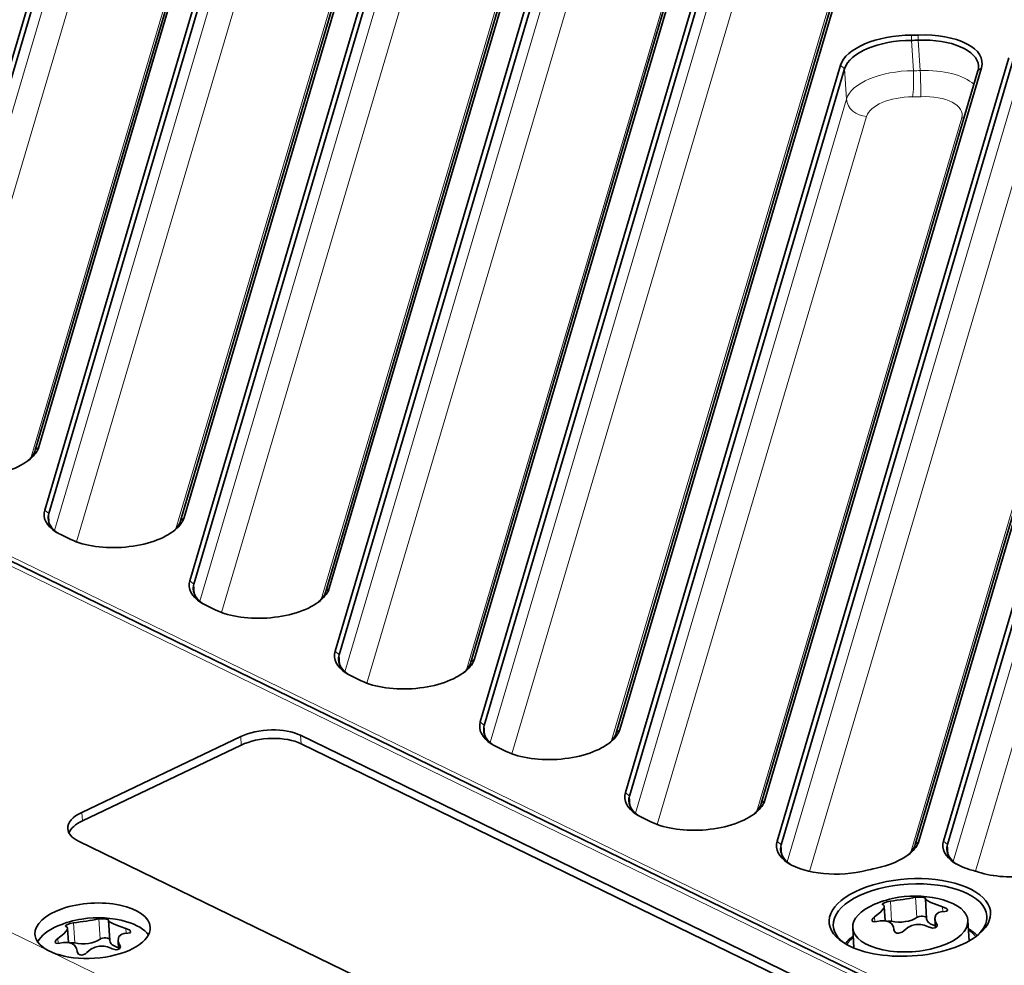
# Model space of a CAD drawing. Extents: x 5 to 415, y 5 to 296.
# Tile 12 of 58: x 67 to 93, y 40 to 64. Entities that reach past the tile are written whole.
import ezdxf

# ---------------------------------------------------------------- set-up
doc = ezdxf.new("R2010")
doc.units = 0

msp = doc.modelspace()

# ---------------------------------------------------------------- linework, layer by layer
at = {"color": 7, "lineweight": 35}
for p, q in [((64.315582, 53.318066), (70.003395, 72.564796)), ((64.419899, 53.22834), (70.107712, 72.475075)), ((67.843445, 53.036407), (73.579079, 72.444969)), ((67.936798, 53.12207), (73.672432, 72.530632)), ((71.858955, 49.645477), (77.724731, 69.494415)), ((71.963272, 49.555756), (77.829056, 69.404694)), ((75.386818, 49.363815), (81.319618, 69.439552)), ((75.480171, 49.449478), (81.412971, 69.525215)), ((75.630646, 47.809181), (81.816277, 68.740479)), ((75.734962, 47.71946), (81.920593, 68.650757)), ((79.251862, 47.613186), (85.437492, 68.544479)), ((79.158508, 47.527523), (85.344139, 68.458817)), ((79.402328, 45.972885), (85.587967, 66.904182)), ((79.506645, 45.883163), (85.692284, 66.814461)), ((82.930191, 45.691227), (89.115829, 66.622528)), ((83.023544, 45.77689), (89.209183, 66.708191)), ((92.488708, 37.848305), (34.221214, 66.216599)), ((87.1147, 42.872169), (93.131332, 63.23159)), ((87.219025, 42.782448), (93.235657, 63.141869)), ((90.701576, 42.790199), (96.659195, 62.949932)), ((90.79493, 42.875862), (96.752548, 63.035595))]:
    msp.add_line(p, q, dxfattribs=at)
at = {"color": 7, "lineweight": 13, "ltscale": 0.492704}
msp.add_line((64.571671, 52.785721), (70.157051, 71.685837), dxfattribs=at)
at = {"color": 7, "lineweight": 13, "ltscale": 0.488693}
msp.add_line((65.138718, 52.490925), (70.678642, 71.237213), dxfattribs=at)
at = {"color": 7, "lineweight": 13, "ltscale": 0.479522}
msp.add_line((67.7257, 52.832962), (73.161644, 71.227417), dxfattribs=at)
at = {"color": 7, "lineweight": 35, "ltscale": 0.464889}
for p, q in [((68.087273, 51.481773), (73.357338, 69.314934)), ((68.191589, 51.392048), (73.461662, 69.225212))]:
    msp.add_line(p, q, dxfattribs=at)
at = {"color": 7, "lineweight": 35, "ltscale": 0.466847}
for p, q in [((71.615128, 51.200111), (76.907394, 69.108376)), ((71.708481, 51.285774), (77.000748, 69.194038))]:
    msp.add_line(p, q, dxfattribs=at)
at = {"color": 7, "lineweight": 13}
for p, q in [((72.115044, 49.113129), (77.878387, 68.615463)), ((72.682091, 48.818336), (78.399979, 68.16684)), ((75.886734, 47.276836), (81.969933, 67.861511)), ((76.453781, 46.98204), (82.491524, 67.412895)), ((79.040764, 47.324078), (84.926704, 67.241264)), ((92.242447, 37.837212), (33.974945, 66.205505)), ((79.658417, 45.44054), (85.741623, 66.025223)), ((80.225464, 45.145744), (86.263214, 65.576599)), ((82.812447, 45.487782), (88.698395, 65.404968)), ((98.496971, 35.040092), (40.229477, 63.408386)), ((87.370819, 42.339924), (93.284988, 62.352631)), ((87.951469, 42.091137), (93.80658, 61.904011))]:
    msp.add_line(p, q, dxfattribs=at)
at = {"color": 7, "lineweight": 13, "ltscale": 0.455854}
msp.add_line((68.343361, 50.949425), (73.511002, 68.435974), dxfattribs=at)
at = {"color": 7, "lineweight": 13, "ltscale": 0.496914}
msp.add_line((75.269073, 49.16037), (80.902184, 68.222), dxfattribs=at)
at = {"color": 7, "lineweight": 13, "ltscale": 0.451843}
msp.add_line((68.910408, 50.654633), (74.032585, 67.98735), dxfattribs=at)
at = {"color": 7, "lineweight": 13, "ltscale": 0.440411}
msp.add_line((71.497391, 50.996666), (76.48996, 67.890823), dxfattribs=at)
at = {"color": 7, "lineweight": 13, "ltscale": 0.003396}
msp.add_line((90.602325, 63.68605), (90.606628, 63.821804), dxfattribs=at)
at = {"color": 7, "lineweight": 13, "ltscale": 0.01977}
msp.add_line((90.651672, 62.896809), (90.602325, 63.68605), dxfattribs=at)
at = {"color": 7, "lineweight": 13, "ltscale": 0.003391}
msp.add_line((90.777695, 63.689545), (90.7742, 63.825142), dxfattribs=at)
at = {"color": 7, "lineweight": 13, "ltscale": 0.019769}
for p, q in [((90.827034, 62.900307), (90.777695, 63.689545)), ((88.913811, 62.160316), (88.864471, 62.949554))]:
    msp.add_line(p, q, dxfattribs=at)
at = {"color": 7, "lineweight": 35, "ltscale": 0.492771}
for p, q in [((83.174011, 44.136589), (88.760155, 63.039276)), ((83.278336, 44.046867), (88.864471, 62.949554))]:
    msp.add_line(p, q, dxfattribs=at)
at = {"color": 7, "lineweight": 35, "ltscale": 0.496236}
for p, q in [((86.795227, 43.940594), (92.420654, 62.976231)), ((86.701874, 43.854931), (92.327301, 62.890564))]:
    msp.add_line(p, q, dxfattribs=at)
at = {"color": 7, "lineweight": 13, "ltscale": 0.00344}
for p, q in [((88.864471, 62.949554), (88.760155, 63.039276)), ((68.191589, 51.392048), (68.087273, 51.481773)), ((71.963272, 49.555756), (71.858955, 49.645477)), ((75.734962, 47.71946), (75.630646, 47.809181)), ((79.506645, 45.883163), (79.402328, 45.972885)), ((83.278336, 44.046867), (83.174011, 44.136589)), ((87.219025, 42.782448), (87.1147, 42.872169)), ((91.535744, 42.79047), (91.431427, 42.880192))]:
    msp.add_line(p, q, dxfattribs=at)
at = {"color": 7, "lineweight": 13, "ltscale": 0.003168}
for p, q in [((92.327301, 62.890564), (92.420654, 62.976231)), ((67.843445, 53.036407), (67.936798, 53.12207)), ((71.615128, 51.200111), (71.708481, 51.285774)), ((75.386818, 49.363815), (75.480171, 49.449478)), ((79.158508, 47.527523), (79.251862, 47.613186)), ((82.930191, 45.691227), (83.023544, 45.77689)), ((86.701874, 43.854931), (86.795227, 43.940594)), ((90.701576, 42.790199), (90.79493, 42.875862))]:
    msp.add_line(p, q, dxfattribs=at)
at = {"color": 7, "lineweight": 13, "ltscale": 0.483735}
msp.add_line((83.430107, 43.604244), (88.913811, 62.160316), dxfattribs=at)
at = {"color": 7, "lineweight": 13, "ltscale": 0.479725}
msp.add_line((83.997154, 43.309448), (89.435402, 61.711697), dxfattribs=at)
at = {"color": 7, "lineweight": 13, "ltscale": 0.4698}
msp.add_line((86.584137, 43.651489), (91.909866, 61.673012), dxfattribs=at)
at = {"color": 7, "lineweight": 13, "ltscale": 0.499116}
msp.add_line((96.24176, 61.732376), (90.583694, 42.586281), dxfattribs=at)
at = {"color": 7, "lineweight": 35, "ltscale": 0.482667}
for p, q in [((91.431427, 42.880192), (96.903023, 61.395298)), ((91.535744, 42.79047), (97.007339, 61.305573))]:
    msp.add_line(p, q, dxfattribs=at)
at = {"color": 7, "lineweight": 13, "ltscale": 0.473637}
msp.add_line((91.687447, 42.347626), (97.056679, 60.516335), dxfattribs=at)
at = {"color": 7, "lineweight": 13, "ltscale": 0.468498}
msp.add_line((92.267288, 42.096107), (97.57827, 60.067719), dxfattribs=at)
at = {"color": 7, "lineweight": 13, "ltscale": 0.006559}
for p, q in [((68.207954, 51.130211), (68.191589, 51.392048)), ((71.979645, 49.293915), (71.963272, 49.555756)), ((75.751328, 47.457619), (75.734962, 47.71946)), ((79.523018, 45.621323), (79.506645, 45.883163)), ((83.294701, 43.78503), (83.278336, 44.046867))]:
    msp.add_line(p, q, dxfattribs=at)
at = {"color": 7, "lineweight": 35, "ltscale": 0.007251}
for p, q in [((68.502663, 50.844109), (68.763451, 50.71714)), ((72.274353, 49.007816), (72.535141, 48.880848)), ((76.046036, 47.17152), (76.306824, 47.044552)), ((79.817726, 45.335224), (80.078506, 45.20826)), ((83.589409, 43.498932), (83.850197, 43.371964))]:
    msp.add_line(p, q, dxfattribs=at)
at = {"color": 7, "lineweight": 13, "ltscale": 0.370322}
msp.add_line((68.21521, 40.016888), (54.896927, 46.501068), dxfattribs=at)
at = {"color": 7, "lineweight": 35, "ltscale": 0.114368}
for p, q in [((69.052101, 43.624767), (73.181366, 45.593864)), ((69.065811, 43.405533), (73.195076, 45.37463))]:
    msp.add_line(p, q, dxfattribs=at)
at = {"color": 7, "lineweight": 13, "ltscale": 0.005492}
for p, q in [((73.181366, 45.593864), (73.195076, 45.37463)), ((69.052101, 43.624767), (69.065811, 43.405533))]:
    msp.add_line(p, q, dxfattribs=at)
at = {"color": 7, "lineweight": 35, "ltscale": 0.389764}
for p, q in [((74.732285, 45.627502), (88.749779, 38.802902)), ((74.745987, 45.408272), (88.763489, 38.583672)), ((82.983688, 36.053265), (68.966202, 42.877865))]:
    msp.add_line(p, q, dxfattribs=at)
at = {"color": 7, "lineweight": 13, "ltscale": 0.005491}
msp.add_line((74.732285, 45.627502), (74.745987, 45.408272), dxfattribs=at)
at = {"color": 7, "lineweight": 13, "ltscale": 0.006453}
msp.add_line((87.219025, 42.782448), (87.235123, 42.52483), dxfattribs=at)
at = {"color": 7, "lineweight": 13, "ltscale": 0.006442}
msp.add_line((91.535744, 42.79047), (91.551819, 42.533295), dxfattribs=at)
at = {"color": 7, "lineweight": 35, "ltscale": 0.009292}
for p, q in [((89.918625, 40.809128), (89.895432, 41.180099)), ((68.702774, 40.245415), (68.679588, 40.616386))]:
    msp.add_line(p, q, dxfattribs=at)
at = {"color": 7, "lineweight": 13, "ltscale": 0.01317}
for p, q in [((90.086205, 40.795071), (90.053337, 41.320854)), ((90.742821, 40.892593), (90.709953, 41.418381)), ((68.870361, 40.231358), (68.837494, 40.757141)), ((69.526978, 40.328884), (69.49411, 40.854668))]:
    msp.add_line(p, q, dxfattribs=at)
at = {"color": 7, "lineweight": 35, "ltscale": 9e-05}
msp.add_line((90.962891, 41.390816), (90.962784, 41.387199), dxfattribs=at)
at = {"color": 7, "lineweight": 35, "ltscale": 0.013298}
for p, q in [((90.995972, 40.8563), (90.962784, 41.387199)), ((69.780128, 40.292591), (69.746933, 40.823486))]:
    msp.add_line(p, q, dxfattribs=at)
at = {"color": 7, "lineweight": 13, "ltscale": 0.003103}
for p, q in [((91.418045, 41.049118), (91.410309, 41.172989)), ((70.202202, 40.485405), (70.194458, 40.609276))]:
    msp.add_line(p, q, dxfattribs=at)
at = {"color": 7, "lineweight": 35, "ltscale": 9.1e-05}
msp.add_line((69.747047, 40.827106), (69.746933, 40.823486), dxfattribs=at)
at = {"color": 7, "lineweight": 13, "ltscale": 0.003281}
for p, q in [((89.653954, 40.779934), (89.645767, 40.910908)), ((68.43811, 40.216225), (68.429924, 40.347195))]:
    msp.add_line(p, q, dxfattribs=at)
at = {"color": 7, "lineweight": 35, "ltscale": 0.005951}
for p, q in [((91.224808, 40.628143), (91.209961, 40.865723)), ((70.008957, 40.06443), (69.99411, 40.30201))]:
    msp.add_line(p, q, dxfattribs=at)
at = {"color": 7, "lineweight": 13, "ltscale": 0.001884}
for p, q in [((91.260376, 40.660278), (91.255676, 40.735481)), ((70.044525, 40.096569), (70.039825, 40.171768))]:
    msp.add_line(p, q, dxfattribs=at)
at = {"color": 7, "lineweight": 35, "ltscale": 0.013152}
msp.add_line((92.068817, 40.811764), (92.101646, 40.286705), dxfattribs=at)
at = {"color": 7, "lineweight": 35, "ltscale": 0.013151}
msp.add_line((89.074669, 40.624569), (89.107491, 40.099567), dxfattribs=at)
at = {"color": 7, "lineweight": 35, "ltscale": 0.000346}
for p, q in [((90.147751, 40.570923), (90.147224, 40.584747)), ((68.931908, 40.007214), (68.931374, 40.021034))]:
    msp.add_line(p, q, dxfattribs=at)
at = {"color": 7, "lineweight": 35, "ltscale": 0.000443}
for p, q in [((90.148331, 40.567055), (90.147224, 40.584747)), ((68.93248, 40.003342), (68.931374, 40.021034))]:
    msp.add_line(p, q, dxfattribs=at)
at = {"color": 7, "lineweight": 13, "ltscale": 0.000196}
for p, q in [((90.148239, 40.563114), (90.147751, 40.570923)), ((68.932396, 39.999405), (68.931908, 40.007214))]:
    msp.add_line(p, q, dxfattribs=at)
at = {"color": 7, "lineweight": 13, "ltscale": 0.365693}
msp.add_line((81.36702, 33.613758), (68.21521, 40.016888), dxfattribs=at)
at = {"color": 7, "lineweight": 35}
for points in [[(89.645767, 40.910908), (89.798065, 41.028297), (89.884689, 41.135323), (89.894608, 41.165356), (89.895432, 41.180099)], [(90.053337, 41.320854), (89.958466, 41.30109), (89.860748, 41.258327), (89.845932, 41.243904), (89.843781, 41.237198), (89.843803, 41.236683)], [(90.962891, 41.390816), (90.962891, 41.392151), (90.961945, 41.394726), (90.959946, 41.397171), (90.953445, 41.401672), (90.939148, 41.407532), (90.898949, 41.416752), (90.775452, 41.424831), (90.709953, 41.418381)], [(90.962784, 41.387199), (90.963982, 41.381149), (90.970322, 41.369202), (91.006531, 41.336155), (91.108002, 41.280296), (91.265808, 41.218136), (91.410309, 41.172989)], [(91.464874, 41.050835), (91.369514, 41.041962), (91.307358, 41.021542), (91.232117, 40.958275), (91.209961, 40.865723)], [(91.537308, 41.085751), (91.535881, 41.092972), (91.527283, 41.108246), (91.511353, 41.124165), (91.410309, 41.172989)], [(91.464874, 41.050835), (91.514557, 41.058075), (91.528297, 41.065929), (91.535461, 41.07518), (91.537308, 41.085751)], [(68.837494, 40.757141), (68.742615, 40.737381), (68.644897, 40.694618), (68.630089, 40.680191), (68.627937, 40.673485), (68.627953, 40.672974)], [(69.747047, 40.827106), (69.74704, 40.828442), (69.746101, 40.831017), (69.744095, 40.833458), (69.737602, 40.837959), (69.723297, 40.843819), (69.683105, 40.853043), (69.559601, 40.861118), (69.49411, 40.854668)], [(69.746933, 40.823486), (69.748138, 40.81744), (69.754471, 40.805489), (69.790688, 40.772442), (69.892151, 40.716583), (70.049965, 40.654423), (70.194458, 40.609276)], [(89.645767, 40.910908), (89.602814, 40.874588), (89.581123, 40.841454), (89.57692, 40.818615)], [(89.57692, 40.818615), (89.584648, 40.79866), (89.596611, 40.788841), (89.636589, 40.779442), (89.70034, 40.788754)], [(90.147224, 40.584747), (90.133904, 40.652172), (90.081017, 40.735729), (90.012451, 40.782509), (89.924072, 40.808334), (89.794876, 40.808678), (89.70034, 40.788754)], [(90.715714, 40.708176), (90.611572, 40.685303), (90.503807, 40.634605), (90.400696, 40.543362)], [(91.057312, 40.640888), (91.155823, 40.614281), (91.207184, 40.621109), (91.245758, 40.642246), (91.266861, 40.67646), (91.268631, 40.696514)], [(68.429924, 40.347195), (68.582214, 40.464584), (68.668846, 40.571613), (68.678764, 40.601646), (68.679588, 40.616386)], [(70.249031, 40.487122), (70.153664, 40.478249), (70.091515, 40.457829), (70.016273, 40.394562), (69.99411, 40.30201)], [(70.321465, 40.522041), (70.320038, 40.529263), (70.311432, 40.544533), (70.295509, 40.560452), (70.194458, 40.609276)], [(70.249031, 40.487122), (70.298714, 40.494362), (70.312447, 40.502216), (70.319611, 40.511467), (70.321465, 40.522041)], [(90.147751, 40.570923), (90.153259, 40.542946), (90.184509, 40.504135), (90.223053, 40.486389), (90.267426, 40.481247), (90.362106, 40.509659), (90.400696, 40.543362)], [(68.429924, 40.347195), (68.386963, 40.310875), (68.365273, 40.27774), (68.361069, 40.254906)], [(68.361069, 40.254906), (68.368797, 40.234947), (68.380768, 40.225132), (68.420738, 40.215729), (68.484497, 40.22504)], [(68.931374, 40.021034), (68.91806, 40.088463), (68.865166, 40.172016), (68.7966, 40.218796), (68.708221, 40.244621), (68.579025, 40.244965), (68.484497, 40.22504)], [(68.931908, 40.007214), (68.937416, 39.979233), (68.968666, 39.940426), (69.00721, 39.922676), (69.051582, 39.917534), (69.146255, 39.945946), (69.184845, 39.979652)], [(69.499863, 40.144466), (69.395729, 40.12159), (69.287956, 40.070892), (69.184845, 39.979652)], [(69.841461, 40.077175), (69.939972, 40.050568), (69.991341, 40.057396), (70.029915, 40.078537), (70.05101, 40.112747), (70.05278, 40.132801)]]:
    msp.add_lwpolyline(points, dxfattribs=at)
for centre, radius, start, end in [((90.693207, 38.775188), 2.675652, 74.046217, 99.112028), ((90.693207, 38.775188), 2.675652, 99.112028, 113.104968), ((89.856895, 41.239948), 0.013648, 194.000298, 262.01397), ((89.843864, 41.175125), 0.052034, 5.509329, 77.743119), ((89.277382, 48.984108), 7.702439, 275.781862, 278.291492), ((89.654228, 46.538761), 5.228229, 278.069443, 281.650074), ((69.477364, 38.211475), 2.675652, 99.112028, 113.104968), ((68.641045, 40.676235), 0.013648, 194.000298, 262.01397), ((68.061539, 48.420395), 7.702439, 275.781862, 278.291492), ((69.477364, 38.211475), 2.675652, 74.046217, 99.112028), ((68.438377, 45.975052), 5.228229, 278.069443, 281.650074), ((90.780823, 40.138237), 0.573691, 61.186733, 96.517424), ((91.50119, 40.895981), 0.293078, 185.931195, 213.172803), ((91.182777, 40.689423), 0.086184, 4.721679, 32.287496), ((68.628021, 40.611412), 0.052034, 5.509329, 77.743119), ((89.728661, 39.548828), 1.07298, 126.657402, 141.955879), ((91.554543, 39.663845), 1.071866, 45.180926, 60.492848), ((70.285347, 40.332268), 0.293078, 185.931195, 213.172803), ((69.966934, 40.12571), 0.086184, 4.721679, 32.287496), ((69.564972, 39.574524), 0.573691, 61.186733, 96.517424)]:
    msp.add_arc(centre, radius, start, end, dxfattribs=at)
for centre, major_axis, start_param, end_param in [((90.440369, 63.004761), (-1.69669, -0.106068), 4.584444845, 6.110744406), ((90.445847, 62.917068), (-1.596882, -0.099827), 4.584444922, 6.110744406), ((90.82238, 64.767426), (-2.245617, -0.140381), 1.442852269, 1.521067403), ((90.816895, 64.855118), (-2.145813, -0.134144), 1.442852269, 1.521067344), ((90.740448, 63.010742), (-1.69669, -0.106068), 2.969151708, 4.662660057), ((90.745926, 62.92305), (-1.596882, -0.099827), 3.141637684, 4.662660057), ((90.745926, 62.92305), (-1.596882, -0.099827), 2.969151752, 3.141637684), ((66.26207, 53.068893), (-1.596882, -0.099827), 2.617337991, 2.969151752), ((66.256584, 53.156586), (-1.69669, -0.106068), 2.567052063, 2.969151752), ((66.256584, 53.156586), (-1.69669, -0.106068), 0.700223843, 2.567052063), ((69.767487, 51.447258), (-1.69669, -0.106068), 6.110744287, 6.857802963), ((69.772964, 51.359566), (-1.596882, -0.099827), 6.110744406, 6.283234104), ((69.772964, 51.359566), (-1.596882, -0.099827), 0.000048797, 0.525862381), ((70.033752, 51.232597), (-1.596882, -0.099827), 2.617337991, 2.969151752), ((70.028275, 51.32029), (-1.69669, -0.106068), 2.567052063, 2.969151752), ((69.767487, 51.447258), (-1.69669, -0.106068), 0.574617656, 0.700223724), ((70.028275, 51.32029), (-1.69669, -0.106068), 0.700223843, 2.567052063), ((73.539169, 49.610962), (-1.69669, -0.106068), 6.110744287, 6.857802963), ((73.544655, 49.52327), (-1.596882, -0.099827), 6.110744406, 6.283234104), ((73.544655, 49.52327), (-1.596882, -0.099827), 0.000048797, 0.525862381), ((73.805435, 49.396301), (-1.596882, -0.099827), 2.617337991, 2.969151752), ((73.799957, 49.483994), (-1.69669, -0.106068), 2.567052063, 2.969151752), ((73.799957, 49.483994), (-1.69669, -0.106068), 0.700223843, 2.567052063), ((73.539169, 49.610962), (-1.69669, -0.106068), 0.574617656, 0.700223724), ((77.310852, 47.774666), (-1.69669, -0.106068), 6.110744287, 6.857802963), ((77.316338, 47.686974), (-1.596882, -0.099827), 6.110744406, 6.283234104), ((77.316338, 47.686974), (-1.596882, -0.099827), 0.000048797, 0.525862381), ((77.57164, 47.647697), (-1.69669, -0.106068), 2.567052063, 2.969151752), ((77.577126, 47.560005), (-1.596882, -0.099827), 2.617337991, 2.969151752), ((77.310852, 47.774666), (-1.69669, -0.106068), 0.574617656, 0.700223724), ((77.57164, 47.647697), (-1.69669, -0.106068), 0.700223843, 2.567052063), ((73.913872, 45.237232), (1.097858, 0.06863), 0.700223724, 2.271020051), ((81.082542, 45.93837), (-1.69669, -0.106068), 6.110744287, 6.857802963), ((81.088028, 45.850677), (-1.596882, -0.099827), 6.110744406, 6.283234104), ((73.927582, 45.017998), (1.097858, 0.06863), 0.700223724, 2.271020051), ((81.088028, 45.850677), (-1.596882, -0.099827), 0.000048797, 0.525862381), ((81.348816, 45.723709), (-1.596882, -0.099827), 2.617337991, 2.969151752), ((81.34333, 45.811405), (-1.69669, -0.106068), 2.567052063, 2.969151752), ((81.082542, 45.93837), (-1.69669, -0.106068), 0.574617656, 0.700223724), ((81.34333, 45.811405), (-1.69669, -0.106068), 0.700223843, 2.567052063), ((84.854233, 44.102077), (-1.69669, -0.106068), 6.110744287, 6.857802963), ((84.859711, 44.014381), (-1.596882, -0.099827), 6.110744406, 6.283234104), ((84.859711, 44.014381), (-1.596882, -0.099827), 0.000048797, 0.525862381), ((85.120499, 43.887417), (-1.596882, -0.099827), 2.617337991, 2.969151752), ((85.115021, 43.975109), (-1.69669, -0.106068), 2.567052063, 2.969151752), ((69.784607, 43.268135), (1.097858, 0.06863), 2.271020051, 3.141626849), ((84.854233, 44.102077), (-1.69669, -0.106068), 0.574617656, 0.700223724), ((85.115021, 43.975109), (-1.69669, -0.106068), 0.700223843, 2.567052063), ((69.798317, 43.048904), (1.097858, 0.06863), 2.271020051, 2.930524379), ((69.784607, 43.268135), (1.097858, 0.06863), 3.141626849, 3.841816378), ((88.794914, 42.837654), (-1.69669, -0.106068), 6.110744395, 6.8578142), ((88.8004, 42.749962), (-1.596882, -0.099827), 6.110744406, 6.28322971), ((89.120193, 42.822681), (-1.596882, -0.099827), 2.616966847, 2.969151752), ((89.114716, 42.910378), (-1.69669, -0.106068), 2.566975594, 2.969151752), ((93.111633, 42.84568), (-1.69669, -0.106068), 6.110744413, 6.857779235), ((93.117119, 42.757984), (-1.596882, -0.099827), 6.110744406, 6.283229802), ((88.8004, 42.749962), (-1.596882, -0.099827), 0.000044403, 0.522839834), ((89.114716, 42.910378), (-1.69669, -0.106068), 1.861783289, 2.566975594), ((93.117119, 42.757984), (-1.596882, -0.099827), 0.000044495, 0.523557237), ((88.794914, 42.837654), (-1.69669, -0.106068), 0.574628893, 1.936139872), ((93.111633, 42.84568), (-1.69669, -0.106068), 0.574593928, 0.952769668), ((93.385849, 42.764149), (-1.69669, -0.106068), 0.879134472, 2.567036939), ((90.560783, 40.893555), (-2.095909, -0.131023), 2.5670541, 6.857741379), ((90.563148, 40.892757), (-2.894348, -0.180939), 5.003375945, 5.077732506), ((90.563148, 40.892757), (-2.894348, -0.180939), 4.020727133, 4.094362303), ((90.566261, 40.805862), (-1.996105, -0.124783), 3.141585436, 6.283178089), ((69.33123, 40.549076), (1.497078, 0.09359), 6.283178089, 9.424770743), ((90.571747, 40.718166), (-1.497078, -0.09359), 5.351212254, 6.28319838), ((90.571747, 40.718166), (-1.497078, -0.09359), 3.141605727, 4.073454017), ((90.855972, 40.858742), (0.139729, 0.008736), 0.072928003, 2.484158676), ((90.566261, 40.805862), (-1.996105, -0.124783), 2.61055426, 3.141585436), ((69.355896, 40.154453), (-1.497078, -0.09359), 5.351212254, 6.003675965), ((69.355896, 40.154453), (-1.497078, -0.09359), 3.42109427, 4.073454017), ((90.566261, 40.805862), (-1.996105, -0.124783), 6.283178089, 6.483409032), ((90.571747, 40.718166), (-1.497078, -0.09359), 0.000013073, 3.141605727), ((90.015503, 40.733906), (0.139729, 0.008736), 1.010683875, 1.820016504), ((90.338715, 41.013508), (0.499027, 0.031197), 4.152276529, 5.62575133), ((91.494995, 40.887512), (0.499027, 0.031197), 3.141642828, 4.103969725), ((69.33123, 40.549076), (1.497078, 0.09359), 3.141585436, 3.341816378), ((69.33123, 40.549076), (1.497078, 0.09359), 3.341816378, 6.283178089), ((90.566261, 40.805862), (-1.996105, -0.124783), 0.200223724, 0.531860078), ((90.560783, 40.893555), (-2.095909, -0.131023), 0.574556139, 2.5670541), ((68.79966, 40.170197), (0.139729, 0.008736), 1.010683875, 1.820016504), ((69.122864, 40.449795), (0.499027, 0.031197), 4.152276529, 5.62575133), ((69.640129, 40.295029), (0.139729, 0.008736), 0.072928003, 2.484158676), ((70.279152, 40.323799), (0.499027, 0.031197), 3.141642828, 4.103969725)]:
    msp.add_ellipse(centre, major_axis=major_axis, ratio=0.477476, start_param=start_param, end_param=end_param, dxfattribs=at)
at = {"color": 7, "lineweight": 13}
for centre, major_axis, ratio, start_param, end_param in [((90.795265, 62.133812), (1.596882, 0.099827), 0.477476, 0.432362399, 1.521067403), ((90.495186, 62.127831), (1.596882, 0.099827), 0.477476, 1.442852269, 2.969151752), ((90.602768, 62.656502), (0.000542, -0.5), 0.112111, 0.501231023, 2.07202735), ((90.871719, 63.978188), (2.245617, 0.140381), 0.477476, 4.584444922, 4.662660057), ((90.817108, 62.660774), (0.019333, -0.499626), 0.043676, 0.498299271, 2.069095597), ((89.40799, 62.150162), (0.4795, -0.141701), 0.865613, 3.447438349, 5.018234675), ((90.522598, 61.689362), (1.097858, 0.06863), 0.477476, 1.442852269, 2.969151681), ((90.899124, 63.539719), (2.744644, 0.171577), 0.477476, 4.584444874, 4.662660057), ((90.822678, 61.695343), (1.097858, 0.06863), 0.477476, 6.110744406, 7.804252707), ((91.882462, 62.111481), (-0.4795, 0.141701), 0.865613, 1.876641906, 1.995458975), ((90.615601, 40.016621), (-1.771542, -0.110744), 0.477476, 3.472981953, 3.705451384), ((90.615601, 40.016621), (-1.771542, -0.110744), 0.477476, 5.719049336, 5.951779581)]:
    msp.add_ellipse(centre, major_axis=major_axis, ratio=ratio, start_param=start_param, end_param=end_param, dxfattribs=at)

doc.saveas('drawing.dxf')
